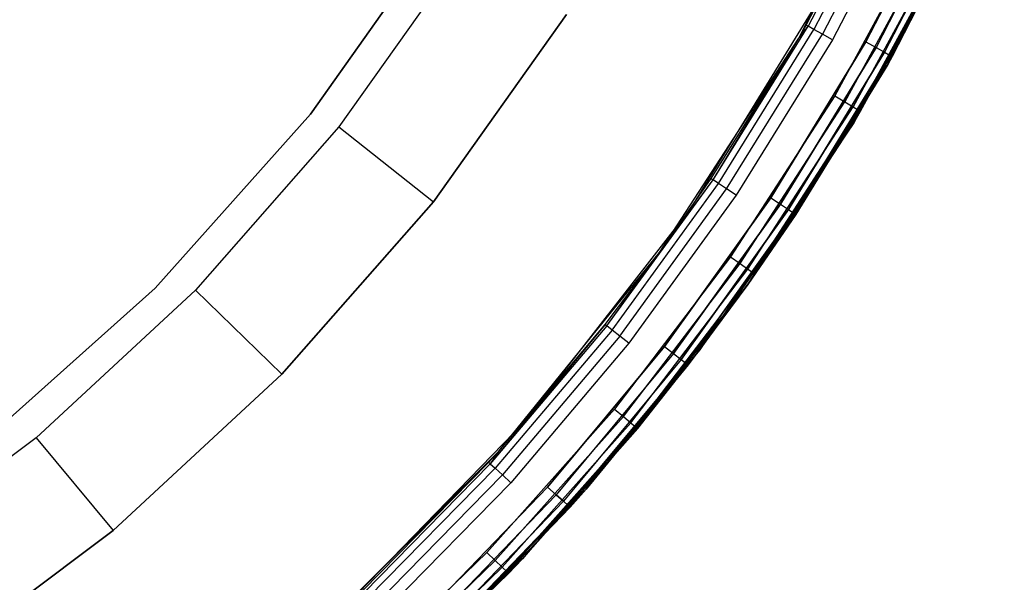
# Model space of a CAD drawing. Extents: x -4.43 to 3.97, y -4.36 to 4.03.
# Tile 21 of 32: x 1.98 to 3.61, y -3.09 to -2.16. Entities that reach past the tile are written whole.
import ezdxf

# ---------------------------------------------------------------- set-up
doc = ezdxf.new("R2010")
doc.units = 0
doc.header["$LTSCALE"] = 2.54
doc.layers.get('0').update_dxf_attribs({"color": 13, "linetype": 'CONTINUOUS'})

# ---------------------------------------------------------------- blocks, each defined once
blk = doc.blocks.new('Z_O_ENIE_CRES_STL_1')
at = {"color": 0}
for p, q in [((8.7797, -2.025, -8), (8.9722, -1.6473, -8)), ((8.7797, -2.025, -8), (8.9722, -1.6473, -8)), ((9.1209, -1.6819, -5.8), (8.9275, -2.0687, -5.8)), ((8.9275, -2.0687, -6.5), (9.1209, -1.6819, -6.5)), ((9.1209, -1.6819, -5.8), (8.9275, -2.0687, -5.8)), ((8.9275, -2.0687, -6.5), (9.1209, -1.6819, -6.5)), ((8.7797, -2.025, -8), (8.9305, -1.7379, -6.55)), ((8.7797, -2.025, -8), (8.9305, -1.7379, -6.55)), ((8.7921, -2.0034, -6.55), (8.9305, -1.7379, -6.55)), ((8.7921, -2.0034, -6.55), (8.9305, -1.7379, -6.55)), ((8.9339, -1.7396, -6.5309), (8.7954, -2.0052, -6.5309)), ((8.9339, -1.7396, -6.5309), (8.7954, -2.0052, -6.5309)), ((8.9437, -1.7442, -6.5146), (8.8049, -2.0106, -6.5146)), ((8.9437, -1.7442, -6.5146), (8.8049, -2.0106, -6.5146)), ((8.9584, -1.7512, -6.5038), (8.819, -2.0186, -6.5038)), ((8.9584, -1.7512, -6.5038), (8.819, -2.0186, -6.5038)), ((8.9756, -1.7594, -6.5), (8.8356, -2.0281, -6.5)), ((8.9756, -1.7594, -6.5), (8.8356, -2.0281, -6.5)), ((8.8711, -2.1653, -5.75), (9.0841, -1.7635)), ((9.0841, -1.7635), (8.8711, -2.1653)), ((8.8711, -2.1653, -5.75), (9.0841, -1.7635)), ((9.0841, -1.7635), (8.8711, -2.1653)), ((8.8825, -2.1463, -5.75), (9.0841, -1.7635)), ((8.8825, -2.1463, -5.75), (9.0841, -1.7635)), ((8.8913, -2.0311, -6.5), (9.0299, -1.7615, -6.5)), ((9.0299, -1.7615, -8), (8.8913, -2.0311, -8)), ((8.8913, -2.0311, -6.5), (9.0299, -1.7615, -6.5)), ((9.0299, -1.7615, -8), (8.8913, -2.0311, -8)), ((9.0473, -1.7696, -6.5038), (8.908, -2.0404, -6.5038)), ((9.0473, -1.7696, -6.5038), (8.908, -2.0404, -6.5038)), ((9.0473, -1.7696, -7.9962), (8.908, -2.0404, -7.9962)), ((9.0473, -1.7696, -7.9962), (8.908, -2.0404, -7.9962)), ((9.0619, -1.7765, -6.5146), (8.9222, -2.0484, -6.5146)), ((9.0619, -1.7765, -6.5146), (8.9222, -2.0484, -6.5146)), ((9.0619, -1.7765, -7.9854), (8.9222, -2.0484, -7.9854)), ((9.0619, -1.7765, -7.9854), (8.9222, -2.0484, -7.9854)), ((9.0718, -1.7811, -6.5309), (8.9316, -2.0537, -6.5309)), ((9.0718, -1.7811, -6.5309), (8.9316, -2.0537, -6.5309)), ((9.0718, -1.7811, -7.9691), (8.9316, -2.0537, -7.9691)), ((9.0718, -1.7811, -7.9691), (8.9316, -2.0537, -7.9691)), ((8.9349, -2.0556, -7.95), (9.0752, -1.7827, -7.95)), ((9.0752, -1.7827, -6.55), (8.9349, -2.0556, -6.55)), ((9.0752, -1.7827, -6.55), (8.9349, -2.0556, -6.55)), ((8.9349, -2.0556, -7.95), (9.0752, -1.7827, -7.95)), ((8.1935, -1.8355, -5.8), (7.9696, -2.151, -5.8)), ((7.9696, -2.151, -6.5), (8.1935, -1.8355, -6.5)), ((7.9696, -2.151, -6.5), (8.1935, -1.8355, -6.5)), ((8.1935, -1.8355, -5.8), (7.9696, -2.151, -5.8)), ((8.9914, -1.8414, -5.8), (8.8395, -2.1207, -5.8)), ((8.9914, -1.8414, -5.8), (8.8395, -2.1207, -5.8)), ((9.0086, -1.8499, -5.7962), (8.856, -2.1305, -5.7962)), ((9.0086, -1.8499, -5.7962), (8.856, -2.1305, -5.7962)), ((9.0231, -1.8571, -5.7854), (8.8699, -2.1388, -5.7854)), ((9.0231, -1.8571, -5.7854), (8.8699, -2.1388, -5.7854)), ((9.0328, -1.8619, -5.7691), (8.8792, -2.1443, -5.7691)), ((9.0328, -1.8619, -5.7691), (8.8792, -2.1443, -5.7691)), ((8.2255, -1.8784, -7.6939), (8.0167, -2.1721, -7.6939)), ((8.2255, -1.8784, -7.6939), (8.0167, -2.1721, -7.6939)), ((8.8825, -2.1463, -5.75), (9.0362, -1.8636, -5.75)), ((8.8825, -2.1463, -5.75), (9.0362, -1.8636, -5.75)), ((8.6005, -2.3077, -5.8), (8.8342, -1.9276, -5.8)), ((8.6005, -2.3077, -0.15), (8.8342, -1.9276, -0.15)), ((8.6005, -2.3077, -5.8), (8.8342, -1.9276, -5.8)), ((8.6005, -2.3077, -0.15), (8.8342, -1.9276, -0.15)), ((8.1736, -2.2963, -7.4939), (8.3943, -1.9858, -7.4939)), ((8.3943, -1.9858, -5.8939), (8.1736, -2.2963, -5.8939)), ((8.3943, -1.9858, -5.8939), (8.1736, -2.2963, -5.8939)), ((8.1736, -2.2963, -7.4939), (8.3943, -1.9858, -7.4939)), ((8.6377, -2.26, -6.5309), (8.7954, -2.0052, -6.5309)), ((8.6377, -2.26, -6.5309), (8.7954, -2.0052, -6.5309)), ((8.7797, -2.025, -8), (8.7921, -2.0034, -6.55)), ((8.7797, -2.025, -6.55), (8.7921, -2.0034, -6.55)), ((8.7797, -2.025, -8), (8.7921, -2.0034, -6.55)), ((8.7797, -2.025, -6.55), (8.7921, -2.0034, -6.55)), ((8.7797, -2.025, -6.55), (8.7954, -2.0052, -6.5309)), ((8.7797, -2.025, -6.55), (8.7954, -2.0052, -6.5309)), ((8.7954, -2.0052, -6.5309), (8.7921, -2.0034, -6.55)), ((8.7954, -2.0052, -6.5309), (8.7921, -2.0034, -6.55)), ((8.8049, -2.0106, -6.5146), (8.7954, -2.0052, -6.5309)), ((8.8049, -2.0106, -6.5146), (8.7954, -2.0052, -6.5309)), ((8.5488, -2.3805, -8), (8.7797, -2.025, -8)), ((8.5488, -2.3805, -8), (8.7797, -2.025, -8)), ((8.6346, -2.2578, -6.55), (8.7797, -2.025, -8)), ((8.6346, -2.2578, -6.55), (8.7797, -2.025, -8)), ((8.6346, -2.2578, -6.55), (8.7797, -2.025, -6.55)), ((8.6346, -2.2578, -6.55), (8.7797, -2.025, -6.55)), ((8.6377, -2.26, -6.5309), (8.7797, -2.025, -6.55)), ((8.6377, -2.26, -6.5309), (8.7797, -2.025, -6.55)), ((8.6467, -2.266, -6.5146), (8.8049, -2.0106, -6.5146)), ((8.6467, -2.266, -6.5146), (8.8049, -2.0106, -6.5146)), ((8.6602, -2.275, -6.5038), (8.819, -2.0186, -6.5038)), ((8.6602, -2.275, -6.5038), (8.819, -2.0186, -6.5038)), ((8.7797, -2.025, -6.55), (8.7797, -2.025, -8)), ((8.7797, -2.025, -6.55), (8.7797, -2.025, -8)), ((8.819, -2.0186, -6.5038), (8.8049, -2.0106, -6.5146)), ((8.819, -2.0186, -6.5038), (8.8049, -2.0106, -6.5146)), ((8.8356, -2.0281, -6.5), (8.819, -2.0186, -6.5038)), ((8.8356, -2.0281, -6.5), (8.819, -2.0186, -6.5038)), ((8.8356, -2.0281, -6.5), (8.6761, -2.2857, -6.5)), ((8.8356, -2.0281, -6.5), (8.6761, -2.2857, -6.5)), ((8.7334, -2.2898, -6.5), (8.8913, -2.0311, -6.5)), ((8.8913, -2.0311, -8), (8.7334, -2.2898, -8)), ((8.7334, -2.2898, -6.5), (8.8913, -2.0311, -6.5)), ((8.8913, -2.0311, -8), (8.7334, -2.2898, -8)), ((8.908, -2.0404, -6.5038), (8.7494, -2.3004, -6.5038)), ((8.908, -2.0404, -6.5038), (8.7494, -2.3004, -6.5038)), ((8.7494, -2.3004, -7.9962), (8.908, -2.0404, -7.9962)), ((8.7494, -2.3004, -7.9962), (8.908, -2.0404, -7.9962)), ((8.8913, -2.0311, -6.5), (8.908, -2.0404, -6.5038)), ((8.8913, -2.0311, -6.5), (8.908, -2.0404, -6.5038)), ((8.8913, -2.0311, -8), (8.908, -2.0404, -7.9962)), ((8.8913, -2.0311, -8), (8.908, -2.0404, -7.9962)), ((8.908, -2.0404, -6.5038), (8.9222, -2.0484, -6.5146)), ((8.908, -2.0404, -6.5038), (8.9222, -2.0484, -6.5146)), ((8.908, -2.0404, -7.9962), (8.9222, -2.0484, -7.9854)), ((8.908, -2.0404, -7.9962), (8.9222, -2.0484, -7.9854)), ((8.9222, -2.0484, -6.5146), (8.7629, -2.3093, -6.5146)), ((8.9222, -2.0484, -6.5146), (8.7629, -2.3093, -6.5146)), ((8.7629, -2.3093, -7.9854), (8.9222, -2.0484, -7.9854)), ((8.7629, -2.3093, -7.9854), (8.9222, -2.0484, -7.9854)), ((8.9316, -2.0537, -6.5309), (8.7719, -2.3153, -6.5309)), ((8.9316, -2.0537, -6.5309), (8.7719, -2.3153, -6.5309)), ((8.7719, -2.3153, -7.9691), (8.9316, -2.0537, -7.9691)), ((8.7719, -2.3153, -7.9691), (8.9316, -2.0537, -7.9691)), ((8.7751, -2.3174, -6.55), (8.9316, -2.0537, -6.5309)), ((8.7751, -2.3174, -6.55), (8.9316, -2.0537, -6.5309)), ((8.9222, -2.0484, -6.5146), (8.9316, -2.0537, -6.5309)), ((8.9222, -2.0484, -6.5146), (8.9316, -2.0537, -6.5309)), ((8.9222, -2.0484, -7.9854), (8.9316, -2.0537, -7.9691)), ((8.9222, -2.0484, -7.9854), (8.9316, -2.0537, -7.9691)), ((8.9275, -2.0687, -6.55), (8.9316, -2.0537, -6.5309)), ((8.9275, -2.0687, -6.55), (8.9316, -2.0537, -6.5309)), ((8.9275, -2.0687, -7.95), (8.9316, -2.0537, -7.9691)), ((8.9275, -2.0687, -7.95), (8.9316, -2.0537, -7.9691)), ((8.9275, -2.0687, -7.95), (8.9349, -2.0556, -7.95)), ((8.9349, -2.0556, -6.55), (8.9275, -2.0687, -6.55)), ((8.9349, -2.0556, -6.55), (8.9275, -2.0687, -6.55)), ((8.9275, -2.0687, -7.95), (8.9349, -2.0556, -7.95)), ((8.9349, -2.0556, -6.55), (8.9316, -2.0537, -6.5309)), ((8.9349, -2.0556, -6.55), (8.9316, -2.0537, -6.5309)), ((8.9316, -2.0537, -7.9691), (8.9349, -2.0556, -7.95)), ((8.9316, -2.0537, -7.9691), (8.9349, -2.0556, -7.95)), ((8.9349, -2.0556, -7.95), (8.9349, -2.0556, -6.55)), ((8.9349, -2.0556, -7.95), (8.9349, -2.0556, -6.55)), ((8.9275, -2.0687, -5.8), (8.6954, -2.4336, -5.8)), ((8.6954, -2.4336, -6.5), (8.9275, -2.0687, -6.5)), ((8.9275, -2.0687, -5.8), (8.6954, -2.4336, -5.8)), ((8.6954, -2.4336, -6.5), (8.9275, -2.0687, -6.5)), ((8.7719, -2.3153, -7.9691), (8.9275, -2.0687, -7.95)), ((8.7719, -2.3153, -7.9691), (8.9275, -2.0687, -7.95)), ((8.7751, -2.3174, -7.95), (8.9275, -2.0687, -7.95)), ((8.9275, -2.0687, -6.55), (8.7751, -2.3174, -6.55)), ((8.9275, -2.0687, -6.55), (8.7751, -2.3174, -6.55)), ((8.7751, -2.3174, -7.95), (8.9275, -2.0687, -7.95)), ((8.9275, -2.0687, -5.8), (8.9275, -2.0687, -6.5)), ((8.9275, -2.0687, -5.8), (8.9275, -2.0687, -6.5)), ((8.9275, -2.0687, -7.95), (8.9275, -2.0687, -6.55)), ((8.9275, -2.0687, -7.95), (8.9275, -2.0687, -6.55)), ((8.8395, -2.1207, -5.8), (8.6667, -2.3876, -5.8)), ((8.8395, -2.1207, -5.8), (8.6667, -2.3876, -5.8)), ((8.8395, -2.1207, -5.8), (8.856, -2.1305, -5.7962)), ((8.8395, -2.1207, -5.8), (8.856, -2.1305, -5.7962)), ((8.6824, -2.3986, -5.7962), (8.856, -2.1305, -5.7962)), ((8.6824, -2.3986, -5.7962), (8.856, -2.1305, -5.7962)), ((8.6956, -2.4079, -5.7854), (8.8699, -2.1388, -5.7854)), ((8.6956, -2.4079, -5.7854), (8.8699, -2.1388, -5.7854)), ((8.856, -2.1305, -5.7962), (8.8699, -2.1388, -5.7854)), ((8.856, -2.1305, -5.7962), (8.8699, -2.1388, -5.7854)), ((8.8699, -2.1388, -5.7854), (8.8792, -2.1443, -5.7691)), ((8.8699, -2.1388, -5.7854), (8.8792, -2.1443, -5.7691)), ((7.9696, -2.151, -5.8), (7.7118, -2.4395, -5.8)), ((7.7118, -2.4395, -6.5), (7.9696, -2.151, -6.5)), ((7.7118, -2.4395, -6.5), (7.9696, -2.151, -6.5)), ((7.9696, -2.151, -5.8), (7.7118, -2.4395, -5.8)), ((7.9696, -2.151, -6.5), (7.9696, -2.151, -5.8)), ((7.9696, -2.151, -6.5), (7.9696, -2.151, -5.8)), ((8.7045, -2.4141, -5.7691), (8.8792, -2.1443, -5.7691)), ((8.7045, -2.4141, -5.7691), (8.8792, -2.1443, -5.7691)), ((8.8711, -2.1653, -5.75), (8.8792, -2.1443, -5.7691)), ((8.8711, -2.1653, -5.75), (8.8792, -2.1443, -5.7691)), ((8.8711, -2.1653, -5.75), (8.8825, -2.1463, -5.75)), ((8.8711, -2.1653, -5.75), (8.8825, -2.1463, -5.75)), ((8.8792, -2.1443, -5.7691), (8.8825, -2.1463, -5.75)), ((8.8792, -2.1443, -5.7691), (8.8825, -2.1463, -5.75)), ((8.0167, -2.1721, -7.6939), (7.7789, -2.4428, -7.6939)), ((8.0167, -2.1721, -7.6939), (7.7789, -2.4428, -7.6939)), ((8.0167, -2.1721, -7.6939), (8.1736, -2.2963, -7.4939)), ((8.0167, -2.1721, -7.6939), (8.1736, -2.2963, -7.4939)), ((8.8711, -2.1653), (8.6159, -2.5417)), ((8.8711, -2.1653), (8.6159, -2.5417)), ((8.7045, -2.4141, -5.7691), (8.8711, -2.1653, -5.75)), ((8.7045, -2.4141, -5.7691), (8.8711, -2.1653, -5.75)), ((8.7076, -2.4163, -5.75), (8.8711, -2.1653)), ((8.7076, -2.4163, -5.75), (8.8711, -2.1653)), ((8.7076, -2.4163, -5.75), (8.8711, -2.1653, -5.75)), ((8.7076, -2.4163, -5.75), (8.8711, -2.1653, -5.75)), ((8.8711, -2.1653, -5.75), (8.8711, -2.1653)), ((8.8711, -2.1653, -5.75), (8.8711, -2.1653)), ((8.4616, -2.5023, -6.5309), (8.6377, -2.26, -6.5309)), ((8.4616, -2.5023, -6.5309), (8.6377, -2.26, -6.5309)), ((8.4702, -2.509, -6.5146), (8.6467, -2.266, -6.5146)), ((8.4702, -2.509, -6.5146), (8.6467, -2.266, -6.5146)), ((8.5488, -2.3805, -8), (8.6346, -2.2578, -6.55)), ((8.5488, -2.3805, -6.55), (8.6346, -2.2578, -6.55)), ((8.5488, -2.3805, -8), (8.6346, -2.2578, -6.55)), ((8.5488, -2.3805, -6.55), (8.6346, -2.2578, -6.55)), ((8.5488, -2.3805, -6.55), (8.6377, -2.26, -6.5309)), ((8.5488, -2.3805, -6.55), (8.6377, -2.26, -6.5309)), ((8.6346, -2.2578, -6.55), (8.6377, -2.26, -6.5309)), ((8.6346, -2.2578, -6.55), (8.6377, -2.26, -6.5309)), ((8.6467, -2.266, -6.5146), (8.6377, -2.26, -6.5309)), ((8.6467, -2.266, -6.5146), (8.6377, -2.26, -6.5309)), ((8.6602, -2.275, -6.5038), (8.6467, -2.266, -6.5146)), ((8.6602, -2.275, -6.5038), (8.6467, -2.266, -6.5146)), ((8.4829, -2.519, -6.5038), (8.6602, -2.275, -6.5038)), ((8.4829, -2.519, -6.5038), (8.6602, -2.275, -6.5038)), ((8.6761, -2.2857, -6.5), (8.498, -2.5308, -6.5)), ((8.6761, -2.2857, -6.5), (8.498, -2.5308, -6.5)), ((8.6761, -2.2857, -6.5), (8.6602, -2.275, -6.5038)), ((8.6761, -2.2857, -6.5), (8.6602, -2.275, -6.5038)), ((7.9221, -2.5824, -7.4939), (8.1736, -2.2963, -7.4939)), ((8.1736, -2.2963, -5.8939), (7.9221, -2.5824, -5.8939)), ((8.1736, -2.2963, -5.8939), (7.9221, -2.5824, -5.8939)), ((7.9221, -2.5824, -7.4939), (8.1736, -2.2963, -7.4939)), ((8.1736, -2.2963, -7.4939), (8.1736, -2.2963, -5.8939)), ((8.1736, -2.2963, -7.4939), (8.1736, -2.2963, -5.8939)), ((8.557, -2.5364, -6.5), (8.7334, -2.2898, -6.5)), ((8.7334, -2.2898, -8), (8.557, -2.5364, -8)), ((8.557, -2.5364, -6.5), (8.7334, -2.2898, -6.5)), ((8.7334, -2.2898, -8), (8.557, -2.5364, -8)), ((8.7494, -2.3004, -6.5038), (8.5722, -2.5481, -6.5038)), ((8.7494, -2.3004, -6.5038), (8.5722, -2.5481, -6.5038)), ((8.5722, -2.5481, -7.9962), (8.7494, -2.3004, -7.9962)), ((8.5722, -2.5481, -7.9962), (8.7494, -2.3004, -7.9962)), ((8.7334, -2.2898, -6.5), (8.7494, -2.3004, -6.5038)), ((8.7334, -2.2898, -6.5), (8.7494, -2.3004, -6.5038)), ((8.7334, -2.2898, -8), (8.7494, -2.3004, -7.9962)), ((8.7334, -2.2898, -8), (8.7494, -2.3004, -7.9962)), ((8.7494, -2.3004, -6.5038), (8.7629, -2.3093, -6.5146)), ((8.7494, -2.3004, -6.5038), (8.7629, -2.3093, -6.5146)), ((8.7494, -2.3004, -7.9962), (8.7629, -2.3093, -7.9854)), ((8.7494, -2.3004, -7.9962), (8.7629, -2.3093, -7.9854)), ((8.3265, -2.6598, -5.8), (8.6005, -2.3077, -5.8)), ((8.3265, -2.6598, -0.15), (8.6005, -2.3077, -0.15)), ((8.3265, -2.6598, -5.8), (8.6005, -2.3077, -5.8)), ((8.3265, -2.6598, -0.15), (8.6005, -2.3077, -0.15)), ((8.7629, -2.3093, -6.5146), (8.585, -2.558, -6.5146)), ((8.7629, -2.3093, -6.5146), (8.585, -2.558, -6.5146)), ((8.585, -2.558, -7.9854), (8.7629, -2.3093, -7.9854)), ((8.585, -2.558, -7.9854), (8.7629, -2.3093, -7.9854)), ((8.7719, -2.3153, -6.5309), (8.5936, -2.5646, -6.5309)), ((8.7719, -2.3153, -6.5309), (8.5936, -2.5646, -6.5309)), ((8.5936, -2.5646, -7.9691), (8.7719, -2.3153, -7.9691)), ((8.5936, -2.5646, -7.9691), (8.7719, -2.3153, -7.9691)), ((8.6005, -2.3077, -0.15), (8.6005, -2.3077, -5.8)), ((8.6005, -2.3077, -0.15), (8.6005, -2.3077, -5.8)), ((8.6954, -2.4336, -6.55), (8.7719, -2.3153, -6.5309)), ((8.6954, -2.4336, -6.55), (8.7719, -2.3153, -6.5309)), ((8.6954, -2.4336, -7.95), (8.7719, -2.3153, -7.9691)), ((8.6954, -2.4336, -7.95), (8.7719, -2.3153, -7.9691)), ((8.6954, -2.4336, -7.95), (8.7751, -2.3174, -7.95)), ((8.7751, -2.3174, -6.55), (8.6954, -2.4336, -6.55)), ((8.7751, -2.3174, -6.55), (8.6954, -2.4336, -6.55)), ((8.6954, -2.4336, -7.95), (8.7751, -2.3174, -7.95)), ((8.7629, -2.3093, -6.5146), (8.7719, -2.3153, -6.5309)), ((8.7629, -2.3093, -6.5146), (8.7719, -2.3153, -6.5309)), ((8.7629, -2.3093, -7.9854), (8.7719, -2.3153, -7.9691)), ((8.7629, -2.3093, -7.9854), (8.7719, -2.3153, -7.9691)), ((8.7751, -2.3174, -6.55), (8.7719, -2.3153, -6.5309)), ((8.7751, -2.3174, -6.55), (8.7719, -2.3153, -6.5309)), ((8.7751, -2.3174, -7.95), (8.7719, -2.3153, -7.9691)), ((8.7751, -2.3174, -7.95), (8.7719, -2.3153, -7.9691)), ((8.7751, -2.3174, -7.95), (8.7751, -2.3174, -6.55)), ((8.7751, -2.3174, -7.95), (8.7751, -2.3174, -6.55)), ((8.2821, -2.71, -8), (8.5488, -2.3805, -8)), ((8.2821, -2.71, -8), (8.5488, -2.3805, -8)), ((8.4586, -2.5, -6.55), (8.5488, -2.3805, -8)), ((8.4586, -2.5, -6.55), (8.5488, -2.3805, -8)), ((8.4586, -2.5, -6.55), (8.5488, -2.3805, -6.55)), ((8.4586, -2.5, -6.55), (8.5488, -2.3805, -6.55)), ((8.4616, -2.5023, -6.5309), (8.5488, -2.3805, -6.55)), ((8.4616, -2.5023, -6.5309), (8.5488, -2.3805, -6.55)), ((8.5488, -2.3805, -6.55), (8.5488, -2.3805, -8)), ((8.5488, -2.3805, -6.55), (8.5488, -2.3805, -8)), ((8.6667, -2.3876, -5.8), (8.474, -2.6404, -5.8)), ((8.6667, -2.3876, -5.8), (8.474, -2.6404, -5.8)), ((8.4888, -2.6526, -5.7962), (8.6824, -2.3986, -5.7962)), ((8.4888, -2.6526, -5.7962), (8.6824, -2.3986, -5.7962)), ((8.6667, -2.3876, -5.8), (8.6824, -2.3986, -5.7962)), ((8.6667, -2.3876, -5.8), (8.6824, -2.3986, -5.7962)), ((8.6824, -2.3986, -5.7962), (8.6956, -2.4079, -5.7854)), ((8.6824, -2.3986, -5.7962), (8.6956, -2.4079, -5.7854)), ((8.5013, -2.6629, -5.7854), (8.6956, -2.4079, -5.7854)), ((8.5013, -2.6629, -5.7854), (8.6956, -2.4079, -5.7854)), ((8.5096, -2.6698, -5.7691), (8.7045, -2.4141, -5.7691)), ((8.5096, -2.6698, -5.7691), (8.7045, -2.4141, -5.7691)), ((8.6159, -2.5417, -5.75), (8.7045, -2.4141, -5.7691)), ((8.6159, -2.5417, -5.75), (8.7045, -2.4141, -5.7691)), ((8.6159, -2.5417), (8.7076, -2.4163, -5.75)), ((8.6159, -2.5417, -5.75), (8.7076, -2.4163, -5.75)), ((8.6159, -2.5417), (8.7076, -2.4163, -5.75)), ((8.6159, -2.5417, -5.75), (8.7076, -2.4163, -5.75)), ((8.6956, -2.4079, -5.7854), (8.7045, -2.4141, -5.7691)), ((8.6956, -2.4079, -5.7854), (8.7045, -2.4141, -5.7691)), ((8.7076, -2.4163, -5.75), (8.7045, -2.4141, -5.7691)), ((8.7076, -2.4163, -5.75), (8.7045, -2.4141, -5.7691)), ((8.6954, -2.4336, -5.8), (8.4271, -2.7726, -5.8)), ((8.4271, -2.7726, -6.5), (8.6954, -2.4336, -6.5)), ((8.6954, -2.4336, -5.8), (8.4271, -2.7726, -5.8)), ((8.4271, -2.7726, -6.5), (8.6954, -2.4336, -6.5)), ((8.6954, -2.4336, -6.55), (8.5936, -2.5646, -6.5309)), ((8.6954, -2.4336, -6.55), (8.5936, -2.5646, -6.5309)), ((8.5936, -2.5646, -7.9691), (8.6954, -2.4336, -7.95)), ((8.5936, -2.5646, -7.9691), (8.6954, -2.4336, -7.95)), ((8.5966, -2.5669, -7.95), (8.6954, -2.4336, -7.95)), ((8.6954, -2.4336, -6.55), (8.5966, -2.5669, -6.55)), ((8.6954, -2.4336, -6.55), (8.5966, -2.5669, -6.55)), ((8.5966, -2.5669, -7.95), (8.6954, -2.4336, -7.95)), ((8.6954, -2.4336, -5.8), (8.6954, -2.4336, -6.5)), ((8.6954, -2.4336, -5.8), (8.6954, -2.4336, -6.5)), ((8.6954, -2.4336, -7.95), (8.6954, -2.4336, -6.55)), ((8.6954, -2.4336, -7.95), (8.6954, -2.4336, -6.55)), ((7.7118, -2.4395, -5.8), (7.4234, -2.6973, -5.8)), ((7.4234, -2.6973, -6.5), (7.7118, -2.4395, -6.5)), ((7.4234, -2.6973, -6.5), (7.7118, -2.4395, -6.5)), ((7.7118, -2.4395, -5.8), (7.4234, -2.6973, -5.8)), ((7.7789, -2.4428, -7.6939), (7.5144, -2.6876, -7.6939)), ((7.7789, -2.4428, -7.6939), (7.5144, -2.6876, -7.6939)), ((7.7118, -2.4395, -6.5), (7.7118, -2.4395, -5.8)), ((7.7118, -2.4395, -6.5), (7.7118, -2.4395, -5.8)), ((7.7789, -2.4428, -7.6939), (7.9221, -2.5824, -7.4939)), ((7.7789, -2.4428, -7.6939), (7.9221, -2.5824, -7.4939)), ((8.4586, -2.5, -6.55), (8.2681, -2.731, -6.5309)), ((8.4586, -2.5, -6.55), (8.2681, -2.731, -6.5309)), ((8.4616, -2.5023, -6.5309), (8.2681, -2.731, -6.5309)), ((8.4616, -2.5023, -6.5309), (8.2681, -2.731, -6.5309)), ((8.4702, -2.509, -6.5146), (8.2761, -2.7383, -6.5146)), ((8.4702, -2.509, -6.5146), (8.2761, -2.7383, -6.5146)), ((8.2821, -2.71, -8), (8.4586, -2.5, -6.55)), ((8.2821, -2.71, -6.55), (8.4586, -2.5, -6.55)), ((8.2821, -2.71, -8), (8.4586, -2.5, -6.55)), ((8.2821, -2.71, -6.55), (8.4586, -2.5, -6.55)), ((8.4586, -2.5, -6.55), (8.4616, -2.5023, -6.5309)), ((8.4586, -2.5, -6.55), (8.4616, -2.5023, -6.5309)), ((8.4702, -2.509, -6.5146), (8.4616, -2.5023, -6.5309)), ((8.4702, -2.509, -6.5146), (8.4616, -2.5023, -6.5309)), ((8.4829, -2.519, -6.5038), (8.4702, -2.509, -6.5146)), ((8.4829, -2.519, -6.5038), (8.4702, -2.509, -6.5146)), ((8.4829, -2.519, -6.5038), (8.2881, -2.7493, -6.5038)), ((8.4829, -2.519, -6.5038), (8.2881, -2.7493, -6.5038)), ((8.498, -2.5308, -6.5), (8.3023, -2.7622, -6.5)), ((8.498, -2.5308, -6.5), (8.3023, -2.7622, -6.5)), ((8.498, -2.5308, -6.5), (8.4829, -2.519, -6.5038)), ((8.498, -2.5308, -6.5), (8.4829, -2.519, -6.5038)), ((8.6159, -2.5417), (8.3215, -2.8883)), ((8.6159, -2.5417), (8.3215, -2.8883)), ((8.3631, -2.7694, -6.5), (8.557, -2.5364, -6.5)), ((8.557, -2.5364, -8), (8.3631, -2.7694, -8)), ((8.3631, -2.7694, -6.5), (8.557, -2.5364, -6.5)), ((8.557, -2.5364, -8), (8.3631, -2.7694, -8)), ((8.5722, -2.5481, -6.5038), (8.3774, -2.7821, -6.5038)), ((8.5722, -2.5481, -6.5038), (8.3774, -2.7821, -6.5038)), ((8.5722, -2.5481, -7.9962), (8.3774, -2.7821, -7.9962)), ((8.5722, -2.5481, -7.9962), (8.3774, -2.7821, -7.9962)), ((8.5096, -2.6698, -5.7691), (8.6159, -2.5417, -5.75)), ((8.5096, -2.6698, -5.7691), (8.6159, -2.5417, -5.75)), ((8.5126, -2.6722, -5.75), (8.6159, -2.5417)), ((8.5126, -2.6722, -5.75), (8.6159, -2.5417)), ((8.5126, -2.6722, -5.75), (8.6159, -2.5417, -5.75)), ((8.5126, -2.6722, -5.75), (8.6159, -2.5417, -5.75)), ((8.557, -2.5364, -6.5), (8.5722, -2.5481, -6.5038)), ((8.557, -2.5364, -6.5), (8.5722, -2.5481, -6.5038)), ((8.557, -2.5364, -8), (8.5722, -2.5481, -7.9962)), ((8.557, -2.5364, -8), (8.5722, -2.5481, -7.9962)), ((8.5722, -2.5481, -6.5038), (8.585, -2.558, -6.5146)), ((8.5722, -2.5481, -6.5038), (8.585, -2.558, -6.5146)), ((8.5722, -2.5481, -7.9962), (8.585, -2.558, -7.9854)), ((8.5722, -2.5481, -7.9962), (8.585, -2.558, -7.9854)), ((8.6159, -2.5417, -5.75), (8.6159, -2.5417)), ((8.6159, -2.5417, -5.75), (8.6159, -2.5417)), ((8.585, -2.558, -6.5146), (8.3895, -2.793, -6.5146)), ((8.585, -2.558, -6.5146), (8.3895, -2.793, -6.5146)), ((8.585, -2.558, -7.9854), (8.3895, -2.793, -7.9854)), ((8.585, -2.558, -7.9854), (8.3895, -2.793, -7.9854)), ((8.5936, -2.5646, -6.5309), (8.3975, -2.8002, -6.5309)), ((8.5936, -2.5646, -6.5309), (8.3975, -2.8002, -6.5309)), ((8.5936, -2.5646, -7.9691), (8.3975, -2.8002, -7.9691)), ((8.5936, -2.5646, -7.9691), (8.3975, -2.8002, -7.9691)), ((8.4271, -2.7726, -6.55), (8.5936, -2.5646, -6.5309)), ((8.4271, -2.7726, -6.55), (8.5936, -2.5646, -6.5309)), ((8.585, -2.558, -6.5146), (8.5936, -2.5646, -6.5309)), ((8.585, -2.558, -6.5146), (8.5936, -2.5646, -6.5309)), ((8.585, -2.558, -7.9854), (8.5936, -2.5646, -7.9691)), ((8.585, -2.558, -7.9854), (8.5936, -2.5646, -7.9691)), ((8.5966, -2.5669, -6.55), (8.5936, -2.5646, -6.5309)), ((8.5966, -2.5669, -6.55), (8.5936, -2.5646, -6.5309)), ((8.5966, -2.5669, -7.95), (8.5936, -2.5646, -7.9691)), ((8.5966, -2.5669, -7.95), (8.5936, -2.5646, -7.9691)), ((8.5966, -2.5669, -7.95), (8.3975, -2.8002, -7.9691)), ((8.5966, -2.5669, -7.95), (8.3975, -2.8002, -7.9691)), ((8.4271, -2.7726, -7.95), (8.5966, -2.5669, -7.95)), ((8.5966, -2.5669, -6.55), (8.4271, -2.7726, -6.55)), ((8.5966, -2.5669, -6.55), (8.4271, -2.7726, -6.55)), ((8.4271, -2.7726, -7.95), (8.5966, -2.5669, -7.95)), ((8.5966, -2.5669, -7.95), (8.5966, -2.5669, -6.55)), ((8.5966, -2.5669, -7.95), (8.5966, -2.5669, -6.55)), ((7.6425, -2.8412, -7.4939), (7.9221, -2.5824, -7.4939)), ((7.9221, -2.5824, -5.8939), (7.6425, -2.8412, -5.8939)), ((7.9221, -2.5824, -5.8939), (7.6425, -2.8412, -5.8939)), ((7.6425, -2.8412, -7.4939), (7.9221, -2.5824, -7.4939)), ((7.9221, -2.5824, -7.4939), (7.9221, -2.5824, -5.8939)), ((7.9221, -2.5824, -7.4939), (7.9221, -2.5824, -5.8939)), ((8.474, -2.6404, -5.8), (8.2625, -2.8777, -5.8)), ((8.474, -2.6404, -5.8), (8.2625, -2.8777, -5.8)), ((8.474, -2.6404, -5.8), (8.4888, -2.6526, -5.7962)), ((8.474, -2.6404, -5.8), (8.4888, -2.6526, -5.7962)), ((8.0153, -2.9797, -5.8), (8.3265, -2.6598, -5.8)), ((8.0153, -2.9797, -0.15), (8.3265, -2.6598, -0.15)), ((8.0153, -2.9797, -5.8), (8.3265, -2.6598, -5.8)), ((8.0153, -2.9797, -0.15), (8.3265, -2.6598, -0.15)), ((8.4888, -2.6526, -5.7962), (8.2763, -2.891, -5.7962)), ((8.4888, -2.6526, -5.7962), (8.2763, -2.891, -5.7962)), ((8.3265, -2.6598, -0.15), (8.3265, -2.6598, -5.8)), ((8.3265, -2.6598, -0.15), (8.3265, -2.6598, -5.8)), ((8.4888, -2.6526, -5.7962), (8.5013, -2.6629, -5.7854)), ((8.4888, -2.6526, -5.7962), (8.5013, -2.6629, -5.7854)), ((8.5013, -2.6629, -5.7854), (8.288, -2.9023, -5.7854)), ((8.5013, -2.6629, -5.7854), (8.288, -2.9023, -5.7854)), ((8.5096, -2.6698, -5.7691), (8.2958, -2.9098, -5.7691)), ((8.5096, -2.6698, -5.7691), (8.2958, -2.9098, -5.7691)), ((8.5126, -2.6722, -5.75), (8.2958, -2.9098, -5.7691)), ((8.5126, -2.6722, -5.75), (8.2958, -2.9098, -5.7691)), ((8.3215, -2.8883), (8.5126, -2.6722, -5.75)), ((8.3215, -2.8883, -5.75), (8.5126, -2.6722, -5.75)), ((8.3215, -2.8883), (8.5126, -2.6722, -5.75)), ((8.3215, -2.8883, -5.75), (8.5126, -2.6722, -5.75)), ((8.5013, -2.6629, -5.7854), (8.5096, -2.6698, -5.7691)), ((8.5013, -2.6629, -5.7854), (8.5096, -2.6698, -5.7691)), ((8.5126, -2.6722, -5.75), (8.5096, -2.6698, -5.7691)), ((8.5126, -2.6722, -5.75), (8.5096, -2.6698, -5.7691)), ((7.5144, -2.6876, -7.6939), (7.2262, -2.9039, -7.6939)), ((7.5144, -2.6876, -7.6939), (7.2262, -2.9039, -7.6939)), ((7.5144, -2.6876, -7.6939), (7.6425, -2.8412, -7.4939)), ((7.5144, -2.6876, -7.6939), (7.6425, -2.8412, -7.4939)), ((7.9823, -3.0097, -8), (8.2821, -2.71, -8)), ((7.9823, -3.0097, -8), (8.2821, -2.71, -8)), ((8.2653, -2.7285, -6.55), (8.2821, -2.71, -8)), ((8.2653, -2.7285, -6.55), (8.2821, -2.71, -8)), ((8.2653, -2.7285, -6.55), (8.2821, -2.71, -6.55)), ((8.2653, -2.7285, -6.55), (8.2821, -2.71, -6.55)), ((8.2821, -2.71, -6.55), (8.2681, -2.731, -6.5309)), ((8.2821, -2.71, -6.55), (8.2681, -2.731, -6.5309)), ((8.2821, -2.71, -6.55), (8.2821, -2.71, -8)), ((8.2821, -2.71, -6.55), (8.2821, -2.71, -8)), ((8.2653, -2.7285, -6.55), (7.9823, -3.0097, -8)), ((8.2653, -2.7285, -6.55), (7.9823, -3.0097, -8)), ((8.0556, -2.9421, -6.55), (8.2653, -2.7285, -6.55)), ((8.0556, -2.9421, -6.55), (8.2653, -2.7285, -6.55)), ((8.2681, -2.731, -6.5309), (8.0582, -2.9448, -6.5309)), ((8.2681, -2.731, -6.5309), (8.0582, -2.9448, -6.5309)), ((8.2761, -2.7383, -6.5146), (8.0657, -2.9527, -6.5146)), ((8.2761, -2.7383, -6.5146), (8.0657, -2.9527, -6.5146)), ((8.2681, -2.731, -6.5309), (8.2653, -2.7285, -6.55)), ((8.2681, -2.731, -6.5309), (8.2653, -2.7285, -6.55)), ((8.2681, -2.731, -6.5309), (8.2761, -2.7383, -6.5146)), ((8.2681, -2.731, -6.5309), (8.2761, -2.7383, -6.5146)), ((8.2761, -2.7383, -6.5146), (8.2881, -2.7493, -6.5038)), ((8.2761, -2.7383, -6.5146), (8.2881, -2.7493, -6.5038)), ((8.2881, -2.7493, -6.5038), (8.0768, -2.9645, -6.5038)), ((8.2881, -2.7493, -6.5038), (8.0768, -2.9645, -6.5038)), ((8.2881, -2.7493, -6.5038), (8.3023, -2.7622, -6.5)), ((8.2881, -2.7493, -6.5038), (8.3023, -2.7622, -6.5)), ((8.3023, -2.7622, -6.5), (8.09, -2.9784, -6.5)), ((8.3023, -2.7622, -6.5), (8.09, -2.9784, -6.5)), ((8.4271, -2.7726, -5.8), (8.1253, -3.0823, -5.8)), ((8.1253, -3.0823, -6.5), (8.4271, -2.7726, -6.5)), ((8.4271, -2.7726, -5.8), (8.1253, -3.0823, -5.8)), ((8.1253, -3.0823, -6.5), (8.4271, -2.7726, -6.5)), ((8.1527, -2.9876, -6.5), (8.3631, -2.7694, -6.5)), ((8.3631, -2.7694, -8), (8.1527, -2.9876, -8)), ((8.1527, -2.9876, -6.5), (8.3631, -2.7694, -6.5)), ((8.3631, -2.7694, -8), (8.1527, -2.9876, -8)), ((8.3631, -2.7694, -6.5), (8.3774, -2.7821, -6.5038)), ((8.3631, -2.7694, -6.5), (8.3774, -2.7821, -6.5038)), ((8.3774, -2.7821, -7.9962), (8.3631, -2.7694, -8)), ((8.3774, -2.7821, -7.9962), (8.3631, -2.7694, -8)), ((8.4271, -2.7726, -6.55), (8.3975, -2.8002, -6.5309)), ((8.4271, -2.7726, -6.55), (8.3975, -2.8002, -6.5309)), ((8.4271, -2.7726, -7.95), (8.3975, -2.8002, -7.9691)), ((8.4271, -2.7726, -7.95), (8.3975, -2.8002, -7.9691)), ((8.4004, -2.8027, -7.95), (8.4271, -2.7726, -7.95)), ((8.4271, -2.7726, -6.55), (8.4004, -2.8027, -6.55)), ((8.4271, -2.7726, -6.55), (8.4004, -2.8027, -6.55)), ((8.4004, -2.8027, -7.95), (8.4271, -2.7726, -7.95)), ((8.4271, -2.7726, -5.8), (8.4271, -2.7726, -6.5)), ((8.4271, -2.7726, -5.8), (8.4271, -2.7726, -6.5)), ((8.4271, -2.7726, -7.95), (8.4271, -2.7726, -6.55)), ((8.4271, -2.7726, -7.95), (8.4271, -2.7726, -6.55)), ((8.3774, -2.7821, -6.5038), (8.166, -3.0014, -6.5038)), ((8.3774, -2.7821, -6.5038), (8.166, -3.0014, -6.5038)), ((8.3774, -2.7821, -7.9962), (8.166, -3.0014, -7.9962)), ((8.3774, -2.7821, -7.9962), (8.166, -3.0014, -7.9962)), ((8.3895, -2.793, -6.5146), (8.1773, -3.0131, -6.5146)), ((8.3895, -2.793, -6.5146), (8.1773, -3.0131, -6.5146)), ((8.3895, -2.793, -7.9854), (8.1773, -3.0131, -7.9854)), ((8.3895, -2.793, -7.9854), (8.1773, -3.0131, -7.9854)), ((8.3774, -2.7821, -6.5038), (8.3895, -2.793, -6.5146)), ((8.3774, -2.7821, -6.5038), (8.3895, -2.793, -6.5146)), ((8.3895, -2.793, -7.9854), (8.3774, -2.7821, -7.9962)), ((8.3895, -2.793, -7.9854), (8.3774, -2.7821, -7.9962)), ((8.3895, -2.793, -6.5146), (8.3975, -2.8002, -6.5309)), ((8.3895, -2.793, -6.5146), (8.3975, -2.8002, -6.5309)), ((8.3975, -2.8002, -7.9691), (8.3895, -2.793, -7.9854)), ((8.3975, -2.8002, -7.9691), (8.3895, -2.793, -7.9854)), ((8.3975, -2.8002, -6.5309), (8.1848, -3.0209, -6.5309)), ((8.3975, -2.8002, -6.5309), (8.1848, -3.0209, -6.5309)), ((8.3975, -2.8002, -7.9691), (8.1848, -3.0209, -7.9691)), ((8.3975, -2.8002, -7.9691), (8.1848, -3.0209, -7.9691)), ((8.1874, -3.0236, -7.95), (8.4004, -2.8027, -7.95)), ((8.4004, -2.8027, -6.55), (8.1874, -3.0236, -6.55)), ((8.4004, -2.8027, -6.55), (8.1874, -3.0236, -6.55)), ((8.1874, -3.0236, -7.95), (8.4004, -2.8027, -7.95)), ((8.4004, -2.8027, -6.55), (8.3975, -2.8002, -6.5309)), ((8.4004, -2.8027, -6.55), (8.3975, -2.8002, -6.5309)), ((8.3975, -2.8002, -7.9691), (8.4004, -2.8027, -7.95)), ((8.3975, -2.8002, -7.9691), (8.4004, -2.8027, -7.95)), ((8.4004, -2.8027, -7.95), (8.4004, -2.8027, -6.55)), ((8.4004, -2.8027, -7.95), (8.4004, -2.8027, -6.55)), ((7.3378, -3.0698, -7.4939), (7.6425, -2.8412, -7.4939)), ((7.6425, -2.8412, -5.8939), (7.3378, -3.0698, -5.8939)), ((7.6425, -2.8412, -5.8939), (7.3378, -3.0698, -5.8939)), ((7.3378, -3.0698, -7.4939), (7.6425, -2.8412, -7.4939)), ((7.6425, -2.8412, -7.4939), (7.6425, -2.8412, -5.8939)), ((7.6425, -2.8412, -7.4939), (7.6425, -2.8412, -5.8939)), ((8.3215, -2.8883), (7.9913, -3.2011)), ((8.3215, -2.8883), (7.9913, -3.2011)), ((8.2625, -2.8777, -5.8), (8.0334, -3.0982, -5.8)), ((8.2625, -2.8777, -5.8), (8.0334, -3.0982, -5.8)), ((8.2763, -2.891, -5.7962), (8.0462, -3.1125, -5.7962)), ((8.2763, -2.891, -5.7962), (8.0462, -3.1125, -5.7962)), ((8.2763, -2.891, -5.7962), (8.2625, -2.8777, -5.8)), ((8.2763, -2.891, -5.7962), (8.2625, -2.8777, -5.8)), ((8.288, -2.9023, -5.7854), (8.2763, -2.891, -5.7962)), ((8.288, -2.9023, -5.7854), (8.2763, -2.891, -5.7962)), ((8.3215, -2.8883, -5.75), (8.2958, -2.9098, -5.7691)), ((8.3215, -2.8883, -5.75), (8.2958, -2.9098, -5.7691)), ((8.2985, -2.9124, -5.75), (8.3215, -2.8883)), ((8.2985, -2.9124, -5.75), (8.3215, -2.8883)), ((8.2985, -2.9124, -5.75), (8.3215, -2.8883, -5.75)), ((8.2985, -2.9124, -5.75), (8.3215, -2.8883, -5.75)), ((8.3215, -2.8883, -5.75), (8.3215, -2.8883)), ((8.3215, -2.8883, -5.75), (8.3215, -2.8883)), ((8.288, -2.9023, -5.7854), (8.0569, -3.1246, -5.7854)), ((8.288, -2.9023, -5.7854), (8.0569, -3.1246, -5.7854)), ((8.2958, -2.9098, -5.7691), (8.288, -2.9023, -5.7854)), ((8.2958, -2.9098, -5.7691), (8.288, -2.9023, -5.7854)), ((8.2985, -2.9124, -5.75), (7.9913, -3.2011)), ((8.2985, -2.9124, -5.75), (7.9913, -3.2011)), ((8.2958, -2.9098, -5.7691), (8.0642, -3.1327, -5.7691)), ((8.2958, -2.9098, -5.7691), (8.0642, -3.1327, -5.7691)), ((8.0667, -3.1355, -5.75), (8.2985, -2.9124, -5.75)), ((8.0667, -3.1355, -5.75), (8.2985, -2.9124, -5.75)), ((8.2958, -2.9098, -5.7691), (8.2985, -2.9124, -5.75)), ((8.2958, -2.9098, -5.7691), (8.2985, -2.9124, -5.75))]:
    blk.add_line(p, q, dxfattribs=at)

msp = doc.modelspace()

# ---------------------------------------------------------------- block references
at = {"color": 0}
msp.add_blockref('Z_O_ENIE_CRES_STL_1', (-5.5067, -0.1662, 4.3834), dxfattribs=at)

doc.saveas('drawing.dxf')
